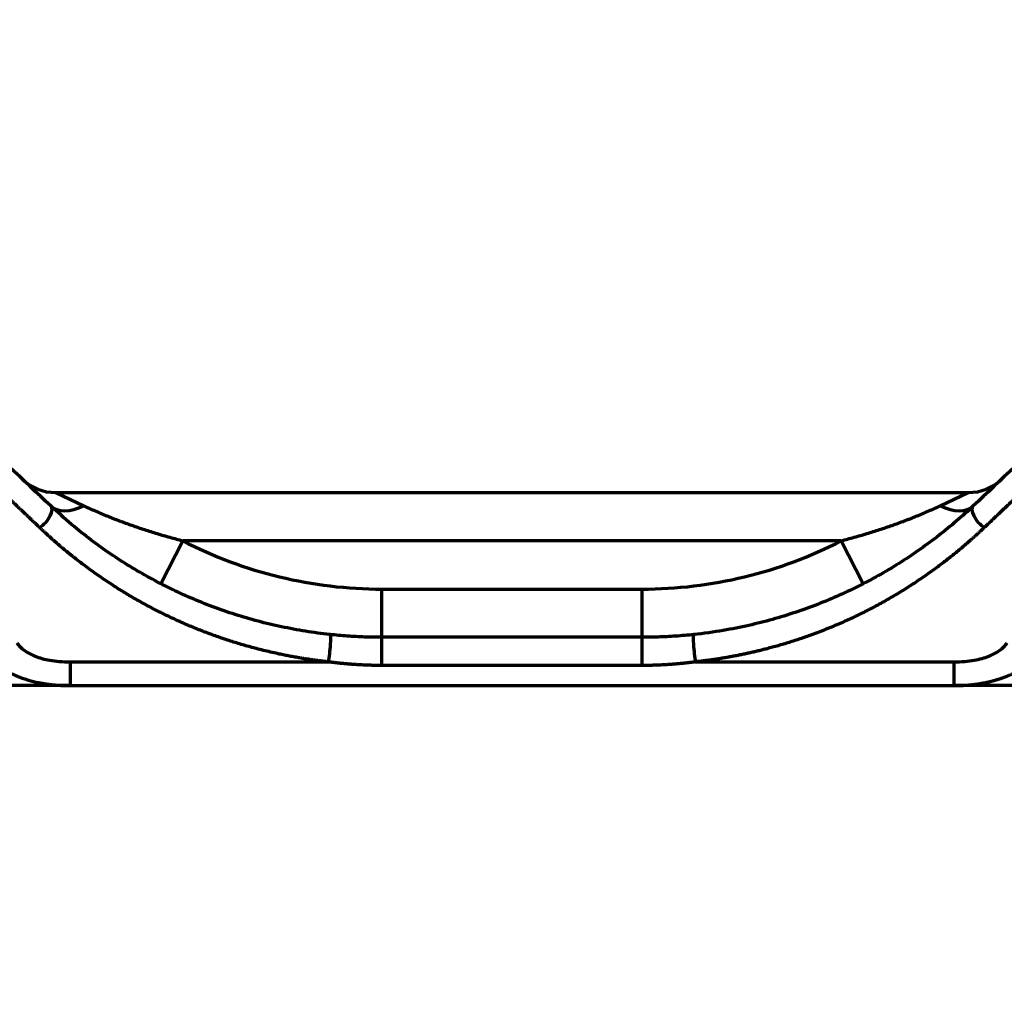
# Model space of a CAD drawing. Header units: millimetres. Extents: x -170 to 6906, y -2212 to 4257.
# Tile 89 of 256: x 4892 to 4953, y -1519 to -1458. Entities that reach past the tile are written whole.
import ezdxf

# ---------------------------------------------------------------- set-up
doc = ezdxf.new("R2010")
doc.units = ezdxf.units.MM
doc.layers.add('1', color=7, linetype='Continuous', true_color=0xffffff)

msp = doc.modelspace()

# ---------------------------------------------------------------- linework, layer by layer
at = {"color": 0, "lineweight": 18}
msp.add_arc((4772.638, -1241.784), 438.165, 198.70552, 161.36953, dxfattribs=at)
at = {"lineweight": 18}
msp.add_arc((5183.539, -1242.004), 932.341, 194.558741, 267.83623, dxfattribs=at)
at = {"layer": '1', "color": 0, "linetype": 'Continuous', "lineweight": 70}
for p, q in [((4894.284, -1487.784), (4950.993, -1487.784)), ((4894.284, -1487.784), (4896.029, -1488.606)), ((4949.248, -1488.606), (4950.993, -1487.784)), ((4900.808, -1493.451), (4902.182, -1490.784)), ((4943.095, -1490.784), (4902.182, -1490.784)), ((4944.469, -1493.451), (4943.095, -1490.784)), ((4914.551, -1493.784), (4930.726, -1493.784)), ((4914.551, -1496.784), (4914.551, -1493.784)), ((4930.726, -1496.784), (4930.726, -1493.784)), ((4930.726, -1496.784), (4914.551, -1496.784)), ((4914.551, -1498.534), (4914.551, -1496.784)), ((4930.726, -1498.534), (4930.726, -1496.784)), ((4895.177, -1498.31), (4895.177, -1499.784)), ((4895.177, -1498.31), (4911.225, -1498.31)), ((4930.726, -1498.534), (4914.551, -1498.534)), ((4934.052, -1498.31), (4950.1, -1498.31)), ((4950.1, -1498.31), (4950.1, -1499.784)), ((4895.177, -1499.784), (4885.69, -1499.784)), ((4895.177, -1499.784), (4950.1, -1499.784)), ((4959.587, -1499.784), (4950.1, -1499.784))]:
    msp.add_line(p, q, dxfattribs=at)
for centre, radius, start, end in [((4894.284, -1484.784), 3, 226.68468, 270), ((4950.993, -1484.784), 3, 270, 313.31532), ((4914.551, -1466.784), 27, 242.73396, 270), ((4930.726, -1466.784), 27, 270, 297.26604)]:
    msp.add_arc(centre, radius, start, end, dxfattribs=at)
for centre, major_axis, ratio, start_param, end_param in [((4893.285, -1489.339), (-0.686, -0.728), 0.478284, 1.101349, 3.141593), ((4896.029, -1486.429), (-2.058, -2.183), 0.586385, 0, 1.014412), ((4949.248, -1486.429), (-2.058, 2.183), 0.586385, 2.12718, 3.141593), ((4951.992, -1489.339), (0.686, -0.728), 0.478284, 3.141593, 5.181836), ((4911.225, -1497.605), (-0.107, -0.994), 0.106132, 0.793728, 3.141593), ((4934.052, -1497.605), (0.107, -0.994), 0.106132, 3.141593, 5.489457)]:
    msp.add_ellipse(centre, major_axis=major_axis, ratio=ratio, start_param=start_param, end_param=end_param, dxfattribs=at)
for points, degree in [([(4893.971, -1488.612), (4892.281, -1487.019), (4888.784, -1483.721), (4883.163, -1478.422), (4877.186, -1472.785), (4872.985, -1468.825), (4870.827, -1466.79)], 3), ([(4974.45, -1466.79), (4972.292, -1468.825), (4968.091, -1472.786), (4962.112, -1478.424), (4956.493, -1483.721), (4952.996, -1487.019), (4951.306, -1488.612)], 3), ([(4891.86, -1497.132), (4891.924, -1497.218), (4892.067, -1497.381), (4892.329, -1497.603), (4892.637, -1497.797), (4892.994, -1497.965), (4893.412, -1498.106), (4893.906, -1498.218), (4894.486, -1498.292), (4894.937, -1498.31), (4895.177, -1498.31)], 3), ([(4950.1, -1498.31), (4950.341, -1498.31), (4950.792, -1498.292), (4951.372, -1498.217), (4951.866, -1498.106), (4952.284, -1497.964), (4952.641, -1497.797), (4952.949, -1497.602), (4953.211, -1497.38), (4953.354, -1497.217), (4953.417, -1497.132)], 3), ([(4895.008, -1499.755), (4895.214, -1499.761)], 1), ([(4950.063, -1499.761), (4950.269, -1499.755)], 1)]:
    msp.add_open_spline(points, degree=degree, dxfattribs=at)
for points, knots in [([(4893.285, -1489.961), (4893.245, -1489.923), (4893.166, -1489.848), (4893.048, -1489.735), (4892.929, -1489.622), (4892.809, -1489.508), (4892.69, -1489.394), (4892.57, -1489.281), (4892.45, -1489.166), (4892.33, -1489.052), (4892.21, -1488.937), (4892.09, -1488.823), (4891.969, -1488.708), (4891.848, -1488.592), (4891.727, -1488.477), (4891.605, -1488.361), (4891.484, -1488.246), (4891.362, -1488.13), (4891.24, -1488.013), (4891.117, -1487.897), (4890.995, -1487.78), (4890.872, -1487.663), (4890.749, -1487.546), (4890.626, -1487.429), (4890.502, -1487.311), (4890.379, -1487.193), (4890.255, -1487.075), (4890.131, -1486.957), (4890.006, -1486.839), (4889.882, -1486.72), (4889.757, -1486.601), (4889.632, -1486.482), (4889.507, -1486.363), (4889.382, -1486.244), (4889.256, -1486.124), (4889.13, -1486.004), (4889.004, -1485.884), (4888.878, -1485.764), (4888.751, -1485.643), (4888.624, -1485.523), (4888.497, -1485.402), (4888.37, -1485.28), (4888.243, -1485.159), (4888.115, -1485.038), (4887.987, -1484.916), (4887.859, -1484.794), (4887.731, -1484.671), (4887.602, -1484.549), (4887.473, -1484.426), (4887.344, -1484.304), (4887.215, -1484.18), (4887.086, -1484.057), (4886.956, -1483.934), (4886.826, -1483.81), (4886.696, -1483.686), (4886.566, -1483.562), (4886.435, -1483.438), (4886.304, -1483.313), (4886.173, -1483.188), (4886.042, -1483.063), (4885.911, -1482.938), (4885.779, -1482.813), (4885.647, -1482.687), (4885.515, -1482.561), (4885.383, -1482.435), (4885.25, -1482.309), (4885.117, -1482.183), (4884.984, -1482.056), (4884.851, -1481.929), (4884.718, -1481.802), (4884.584, -1481.675), (4884.45, -1481.547), (4884.316, -1481.419), (4884.182, -1481.291), (4884.047, -1481.163), (4883.912, -1481.035), (4883.777, -1480.906), (4883.642, -1480.777), (4883.507, -1480.648), (4883.371, -1480.519), (4883.235, -1480.39), (4883.099, -1480.26), (4882.963, -1480.13), (4882.826, -1480), (4882.689, -1479.87), (4882.552, -1479.739), (4882.378, -1479.574), (4882.168, -1479.373), (4881.92, -1479.137), (4881.671, -1478.901), (4881.422, -1478.663), (4881.172, -1478.425), (4880.92, -1478.185), (4880.668, -1477.945), (4880.415, -1477.704), (4880.161, -1477.462), (4879.906, -1477.219), (4879.65, -1476.976), (4879.394, -1476.732), (4879.136, -1476.486), (4878.878, -1476.24), (4878.619, -1475.993), (4878.358, -1475.746), (4878.097, -1475.497), (4877.835, -1475.247), (4877.573, -1474.997), (4877.309, -1474.746), (4877.044, -1474.494), (4876.779, -1474.241), (4876.512, -1473.987), (4876.245, -1473.733), (4875.977, -1473.478), (4875.708, -1473.221), (4875.438, -1472.964), (4875.167, -1472.706), (4874.895, -1472.448), (4874.623, -1472.188), (4874.349, -1471.927), (4874.075, -1471.666), (4873.8, -1471.404), (4873.524, -1471.141), (4873.247, -1470.877), (4872.969, -1470.612), (4872.69, -1470.347), (4872.41, -1470.081), (4872.13, -1469.813), (4871.848, -1469.545), (4871.566, -1469.276), (4871.283, -1469.007), (4870.999, -1468.736), (4870.714, -1468.465), (4870.428, -1468.192), (4870.237, -1468.01), (4870.141, -1467.919)], [0, 0, 0, 0, 0.005381, 0.010768, 0.016161, 0.021561, 0.026967, 0.03238, 0.037799, 0.043225, 0.048657, 0.054096, 0.059541, 0.064992, 0.07045, 0.075915, 0.081385, 0.086863, 0.092346, 0.097837, 0.103333, 0.108836, 0.114346, 0.119862, 0.125385, 0.130914, 0.136449, 0.141991, 0.147539, 0.153094, 0.158656, 0.164223, 0.169798, 0.175378, 0.180966, 0.186559, 0.19216, 0.197766, 0.20338, 0.208999, 0.214626, 0.220258, 0.225897, 0.231543, 0.237195, 0.242854, 0.248519, 0.254191, 0.259869, 0.265554, 0.271245, 0.276943, 0.282647, 0.288358, 0.294075, 0.299799, 0.305529, 0.311266, 0.317009, 0.322759, 0.328515, 0.334278, 0.340047, 0.345823, 0.351606, 0.357395, 0.36319, 0.368992, 0.374801, 0.380616, 0.386438, 0.392266, 0.3981, 0.403942, 0.409789, 0.415644, 0.421505, 0.427372, 0.433246, 0.439126, 0.445014, 0.450907, 0.456807, 0.462714, 0.468627, 0.474547, 0.480473, 0.491126, 0.501808, 0.512517, 0.523255, 0.534022, 0.544817, 0.55564, 0.566492, 0.577372, 0.588281, 0.599218, 0.610184, 0.621178, 0.632201, 0.643252, 0.654331, 0.66544, 0.676576, 0.687741, 0.698935, 0.710157, 0.721408, 0.732687, 0.743995, 0.755331, 0.766696, 0.778089, 0.789511, 0.800962, 0.812441, 0.823949, 0.835485, 0.84705, 0.858644, 0.870266, 0.881917, 0.893596, 0.905304, 0.917041, 0.928806, 0.9406, 0.952423, 0.964274, 0.976154, 0.988063, 1, 1, 1, 1]), ([(4975.136, -1467.919), (4975.084, -1467.969), (4974.981, -1468.067), (4974.826, -1468.215), (4974.671, -1468.362), (4974.516, -1468.509), (4974.362, -1468.656), (4974.208, -1468.803), (4974.054, -1468.95), (4973.901, -1469.096), (4973.748, -1469.242), (4973.595, -1469.387), (4973.442, -1469.533), (4973.289, -1469.678), (4973.137, -1469.823), (4972.985, -1469.968), (4972.834, -1470.112), (4972.682, -1470.256), (4972.531, -1470.4), (4972.38, -1470.544), (4972.229, -1470.688), (4972.079, -1470.831), (4971.929, -1470.974), (4971.779, -1471.116), (4971.629, -1471.259), (4971.48, -1471.401), (4971.331, -1471.543), (4971.182, -1471.685), (4971.034, -1471.826), (4970.885, -1471.968), (4970.737, -1472.109), (4970.59, -1472.249), (4970.442, -1472.39), (4970.295, -1472.53), (4970.148, -1472.67), (4970.001, -1472.81), (4969.855, -1472.949), (4969.708, -1473.089), (4969.562, -1473.228), (4969.417, -1473.367), (4969.271, -1473.505), (4969.126, -1473.643), (4968.981, -1473.781), (4968.836, -1473.919), (4968.692, -1474.057), (4968.548, -1474.194), (4968.404, -1474.331), (4968.26, -1474.468), (4968.117, -1474.604), (4967.974, -1474.741), (4967.831, -1474.877), (4967.688, -1475.012), (4967.546, -1475.148), (4967.404, -1475.283), (4967.262, -1475.418), (4967.121, -1475.553), (4966.979, -1475.688), (4966.838, -1475.822), (4966.697, -1475.956), (4966.557, -1476.09), (4966.417, -1476.224), (4966.277, -1476.357), (4966.137, -1476.49), (4965.997, -1476.623), (4965.858, -1476.755), (4965.719, -1476.888), (4965.581, -1477.02), (4965.442, -1477.152), (4965.304, -1477.283), (4965.166, -1477.415), (4965.028, -1477.546), (4964.891, -1477.676), (4964.754, -1477.807), (4964.617, -1477.937), (4964.48, -1478.068), (4964.344, -1478.197), (4964.208, -1478.327), (4964.072, -1478.456), (4963.936, -1478.586), (4963.801, -1478.714), (4963.666, -1478.843), (4963.531, -1478.971), (4963.397, -1479.1), (4963.262, -1479.227), (4963.128, -1479.355), (4962.995, -1479.482), (4962.821, -1479.648), (4962.608, -1479.851), (4962.355, -1480.091), (4962.103, -1480.331), (4961.852, -1480.57), (4961.602, -1480.809), (4961.352, -1481.047), (4961.103, -1481.284), (4960.855, -1481.52), (4960.608, -1481.755), (4960.362, -1481.99), (4960.116, -1482.224), (4959.871, -1482.458), (4959.626, -1482.69), (4959.383, -1482.922), (4959.14, -1483.153), (4958.898, -1483.384), (4958.657, -1483.614), (4958.417, -1483.843), (4958.177, -1484.071), (4957.938, -1484.299), (4957.7, -1484.525), (4957.462, -1484.751), (4957.226, -1484.977), (4956.99, -1485.202), (4956.755, -1485.426), (4956.52, -1485.649), (4956.287, -1485.871), (4956.054, -1486.093), (4955.822, -1486.314), (4955.59, -1486.534), (4955.36, -1486.754), (4955.13, -1486.973), (4954.901, -1487.191), (4954.673, -1487.408), (4954.445, -1487.625), (4954.218, -1487.841), (4953.992, -1488.056), (4953.767, -1488.271), (4953.542, -1488.485), (4953.319, -1488.698), (4953.096, -1488.91), (4952.874, -1489.122), (4952.652, -1489.333), (4952.431, -1489.543), (4952.211, -1489.752), (4952.065, -1489.891), (4951.992, -1489.961)], [0, 0, 0, 0, 0.006464, 0.01292, 0.019367, 0.025806, 0.032236, 0.038658, 0.045072, 0.051477, 0.057874, 0.064262, 0.070642, 0.077014, 0.083378, 0.089733, 0.096079, 0.102417, 0.108747, 0.115069, 0.121382, 0.127686, 0.133983, 0.140271, 0.14655, 0.152821, 0.159084, 0.165339, 0.171585, 0.177823, 0.184052, 0.190273, 0.196486, 0.20269, 0.208886, 0.215073, 0.221252, 0.227423, 0.233586, 0.23974, 0.245885, 0.252023, 0.258152, 0.264272, 0.270385, 0.276489, 0.282584, 0.288672, 0.29475, 0.300821, 0.306883, 0.312937, 0.318983, 0.32502, 0.331049, 0.337069, 0.343081, 0.349085, 0.35508, 0.361068, 0.367046, 0.373017, 0.378979, 0.384933, 0.390878, 0.396815, 0.402744, 0.408664, 0.414576, 0.42048, 0.426376, 0.432263, 0.438142, 0.444012, 0.449874, 0.455728, 0.461574, 0.467411, 0.47324, 0.47906, 0.484872, 0.490676, 0.496472, 0.502259, 0.508038, 0.513809, 0.519571, 0.530515, 0.541437, 0.552337, 0.563214, 0.574069, 0.584901, 0.595712, 0.6065, 0.617265, 0.628009, 0.63873, 0.649428, 0.660105, 0.670759, 0.681391, 0.692001, 0.702588, 0.713154, 0.723697, 0.734218, 0.744717, 0.755193, 0.765647, 0.77608, 0.78649, 0.796878, 0.807243, 0.817587, 0.827909, 0.838208, 0.848485, 0.85874, 0.868974, 0.879185, 0.889374, 0.899541, 0.909686, 0.919809, 0.929909, 0.939988, 0.950045, 0.96008, 0.970093, 0.980084, 0.990053, 1, 1, 1, 1]), ([(4911.333, -1496.611), (4910.818, -1496.555), (4909.803, -1496.419), (4908.309, -1496.14), (4906.852, -1495.792), (4905.431, -1495.377), (4904.049, -1494.898), (4902.706, -1494.359), (4901.397, -1493.759), (4900.119, -1493.097), (4898.874, -1492.375), (4897.659, -1491.59), (4896.451, -1490.724), (4895.209, -1489.736), (4894.391, -1489.008), (4893.971, -1488.612)], [0, 0, 0, 0, 0.074666, 0.148263, 0.2217, 0.295154, 0.368543, 0.441855, 0.515633, 0.590382, 0.666301, 0.742579, 0.820799, 0.905231, 1, 1, 1, 1]), ([(4896.029, -1488.606), (4896.144, -1488.661), (4896.261, -1488.715), (4896.498, -1488.823), (4896.617, -1488.876), (4896.858, -1488.982), (4896.98, -1489.034), (4897.226, -1489.138), (4897.35, -1489.19), (4897.724, -1489.343), (4897.978, -1489.443), (4898.299, -1489.564), (4898.363, -1489.588), (4898.492, -1489.636), (4898.685, -1489.708), (4898.88, -1489.777), (4899.269, -1489.914), (4899.53, -1490.003), (4900.054, -1490.174), (4900.318, -1490.257), (4900.847, -1490.417), (4901.112, -1490.494), (4901.646, -1490.643), (4901.913, -1490.715), (4902.182, -1490.784)], [0, 0, 0, 0, 0.0625, 0.0625, 0.125, 0.125, 0.1875, 0.1875, 0.25, 0.25, 0.375, 0.375, 0.40625, 0.40625, 0.4375, 0.5, 0.5, 0.625, 0.625, 0.75, 0.75, 0.875, 0.875, 1, 1, 1, 1]), ([(4951.306, -1488.612), (4950.962, -1488.936), (4950.269, -1489.56), (4949.178, -1490.452), (4948.041, -1491.297), (4946.842, -1492.101), (4945.593, -1492.855), (4944.304, -1493.548), (4942.985, -1494.178), (4941.634, -1494.743), (4940.249, -1495.245), (4938.825, -1495.683), (4937.333, -1496.061), (4935.707, -1496.384), (4934.558, -1496.545), (4933.944, -1496.611)], [0, 0, 0, 0, 0.077546, 0.152729, 0.229043, 0.306164, 0.383471, 0.459897, 0.535165, 0.609653, 0.683746, 0.757722, 0.832015, 0.910953, 1, 1, 1, 1]), ([(4943.095, -1490.784), (4943.364, -1490.715), (4943.631, -1490.643), (4944.165, -1490.494), (4944.43, -1490.417), (4944.959, -1490.257), (4945.222, -1490.174), (4945.746, -1490.003), (4946.007, -1489.915), (4946.526, -1489.732), (4946.784, -1489.638), (4947.105, -1489.516), (4947.169, -1489.492), (4947.297, -1489.442), (4947.36, -1489.418), (4947.551, -1489.343), (4947.677, -1489.292), (4947.927, -1489.19), (4948.051, -1489.139), (4948.297, -1489.035), (4948.418, -1488.982), (4948.66, -1488.876), (4948.779, -1488.823), (4949.016, -1488.715), (4949.133, -1488.661), (4949.248, -1488.606)], [0, 0, 0, 0, 0.125, 0.125, 0.25, 0.25, 0.375, 0.375, 0.5, 0.5, 0.625, 0.625, 0.65625, 0.65625, 0.6875, 0.6875, 0.75, 0.75, 0.8125, 0.8125, 0.875, 0.875, 0.9375, 0.9375, 1, 1, 1, 1]), ([(4911.225, -1498.31), (4911.2, -1498.308), (4911.149, -1498.302), (4911.072, -1498.293), (4910.996, -1498.284), (4910.919, -1498.275), (4910.843, -1498.266), (4910.766, -1498.257), (4910.69, -1498.247), (4910.613, -1498.237), (4910.537, -1498.227), (4910.461, -1498.217), (4910.384, -1498.207), (4910.308, -1498.196), (4910.232, -1498.186), (4910.155, -1498.175), (4910.079, -1498.164), (4910.003, -1498.152), (4909.927, -1498.141), (4909.851, -1498.129), (4909.774, -1498.117), (4909.698, -1498.105), (4909.622, -1498.093), (4909.546, -1498.08), (4909.386, -1498.054), (4909.143, -1498.012), (4908.817, -1497.952), (4908.494, -1497.889), (4908.135, -1497.815), (4907.738, -1497.727), (4907.299, -1497.623), (4906.877, -1497.517), (4906.474, -1497.41), (4906.093, -1497.304), (4905.714, -1497.193), (4905.335, -1497.076), (4904.957, -1496.955), (4904.581, -1496.828), (4904.206, -1496.697), (4903.831, -1496.56), (4903.458, -1496.418), (4903.086, -1496.272), (4902.715, -1496.12), (4902.149, -1495.879), (4901.393, -1495.537), (4900.54, -1495.115), (4899.776, -1494.71), (4899.211, -1494.391), (4898.763, -1494.127), (4898.424, -1493.922), (4898.084, -1493.709), (4897.726, -1493.479), (4897.353, -1493.232), (4896.968, -1492.968), (4896.585, -1492.698), (4896.206, -1492.421), (4895.831, -1492.138), (4895.539, -1491.911), (4895.328, -1491.743), (4895.196, -1491.638), (4895.065, -1491.531), (4894.934, -1491.424), (4894.804, -1491.316), (4894.674, -1491.207), (4894.545, -1491.098), (4894.417, -1490.988), (4894.289, -1490.877), (4894.162, -1490.765), (4894.035, -1490.652), (4893.908, -1490.539), (4893.783, -1490.425), (4893.657, -1490.31), (4893.533, -1490.195), (4893.408, -1490.078), (4893.326, -1490), (4893.285, -1489.961)], [0, 0, 0, 0, 0.003584, 0.007169, 0.010756, 0.014343, 0.017931, 0.021521, 0.025112, 0.028704, 0.032298, 0.035893, 0.03949, 0.043087, 0.046687, 0.050288, 0.05389, 0.057495, 0.0611, 0.064708, 0.068317, 0.071929, 0.075542, 0.079157, 0.082773, 0.098351, 0.113896, 0.129411, 0.144899, 0.165769, 0.187137, 0.209011, 0.227852, 0.246757, 0.26573, 0.284777, 0.303902, 0.323111, 0.342407, 0.361796, 0.381282, 0.40087, 0.420564, 0.440369, 0.491774, 0.543731, 0.58294, 0.622221, 0.642048, 0.66221, 0.682712, 0.703557, 0.727498, 0.751548, 0.775711, 0.799993, 0.824398, 0.848932, 0.857731, 0.866539, 0.875358, 0.884187, 0.893026, 0.901877, 0.910738, 0.91961, 0.928494, 0.937389, 0.946297, 0.955216, 0.964147, 0.973091, 0.982048, 0.991017, 1, 1, 1, 1]), ([(4951.992, -1489.961), (4951.972, -1489.981), (4951.93, -1490.02), (4951.868, -1490.078), (4951.806, -1490.137), (4951.743, -1490.195), (4951.681, -1490.254), (4951.618, -1490.312), (4951.554, -1490.37), (4951.491, -1490.428), (4951.427, -1490.485), (4951.364, -1490.543), (4951.299, -1490.601), (4951.235, -1490.658), (4951.171, -1490.715), (4951.106, -1490.773), (4951.041, -1490.83), (4950.976, -1490.887), (4950.841, -1491.004), (4950.636, -1491.179), (4950.36, -1491.411), (4950.083, -1491.637), (4949.714, -1491.931), (4949.246, -1492.292), (4948.738, -1492.664), (4948.291, -1492.98), (4947.912, -1493.24), (4947.536, -1493.489), (4947.162, -1493.729), (4946.788, -1493.961), (4946.412, -1494.187), (4946.034, -1494.408), (4945.654, -1494.623), (4945.271, -1494.831), (4944.887, -1495.034), (4944.5, -1495.232), (4944.111, -1495.423), (4943.72, -1495.609), (4943.326, -1495.789), (4942.77, -1496.034), (4942.046, -1496.334), (4941.334, -1496.603), (4940.806, -1496.79), (4940.465, -1496.906), (4940.122, -1497.019), (4939.777, -1497.127), (4939.433, -1497.231), (4939.092, -1497.33), (4938.754, -1497.423), (4938.483, -1497.495), (4938.278, -1497.548), (4938.139, -1497.583), (4937.999, -1497.617), (4937.859, -1497.651), (4937.719, -1497.684), (4937.578, -1497.717), (4937.438, -1497.748), (4937.298, -1497.779), (4937.158, -1497.81), (4937.017, -1497.84), (4936.877, -1497.869), (4936.736, -1497.897), (4936.595, -1497.925), (4936.455, -1497.952), (4936.314, -1497.978), (4936.173, -1498.004), (4936.032, -1498.029), (4935.891, -1498.053), (4935.75, -1498.077), (4935.609, -1498.1), (4935.468, -1498.123), (4935.327, -1498.144), (4935.185, -1498.166), (4935.044, -1498.186), (4934.902, -1498.206), (4934.761, -1498.225), (4934.619, -1498.243), (4934.477, -1498.261), (4934.336, -1498.278), (4934.194, -1498.295), (4934.099, -1498.305), (4934.052, -1498.31)], [0, 0, 0, 0, 0.0045, 0.009003, 0.013508, 0.018016, 0.022526, 0.02704, 0.031556, 0.036075, 0.040596, 0.045121, 0.049648, 0.054178, 0.058712, 0.063248, 0.067787, 0.072329, 0.076874, 0.095892, 0.114748, 0.133443, 0.15198, 0.188522, 0.225595, 0.249706, 0.273344, 0.296513, 0.319108, 0.341567, 0.363895, 0.386096, 0.408176, 0.430138, 0.451988, 0.47373, 0.49537, 0.516913, 0.538363, 0.559727, 0.607065, 0.65381, 0.671234, 0.688662, 0.706099, 0.723549, 0.740857, 0.757881, 0.774624, 0.791091, 0.797961, 0.804818, 0.811665, 0.818502, 0.825328, 0.832144, 0.838949, 0.845746, 0.852533, 0.85931, 0.866079, 0.872839, 0.879591, 0.886335, 0.893071, 0.899799, 0.906521, 0.913235, 0.919942, 0.926643, 0.933337, 0.940026, 0.946709, 0.953386, 0.960059, 0.966726, 0.973389, 0.980048, 0.986702, 0.993353, 1, 1, 1, 1]), ([(4914.551, -1496.784), (4914.192, -1496.784), (4913.474, -1496.771), (4912.399, -1496.713), (4911.687, -1496.649), (4911.333, -1496.611)], [0, 0, 0, 0, 0.333214, 0.66624, 1, 1, 1, 1]), ([(4933.944, -1496.611), (4933.562, -1496.652), (4932.823, -1496.718), (4931.748, -1496.773), (4931.057, -1496.784), (4930.726, -1496.784)], [0, 0, 0, 0, 0.359397, 0.692497, 1, 1, 1, 1]), ([(4889.544, -1497.545), (4889.551, -1497.554), (4889.566, -1497.571), (4889.588, -1497.596), (4889.61, -1497.622), (4889.632, -1497.647), (4889.654, -1497.672), (4889.677, -1497.697), (4889.7, -1497.722), (4889.723, -1497.747), (4889.746, -1497.771), (4889.769, -1497.796), (4889.792, -1497.82), (4889.816, -1497.844), (4889.839, -1497.868), (4889.863, -1497.892), (4889.887, -1497.916), (4889.911, -1497.939), (4889.935, -1497.963), (4889.96, -1497.986), (4889.984, -1498.009), (4890.009, -1498.032), (4890.034, -1498.055), (4890.059, -1498.077), (4890.084, -1498.1), (4890.109, -1498.122), (4890.134, -1498.144), (4890.16, -1498.166), (4890.185, -1498.188), (4890.211, -1498.21), (4890.237, -1498.232), (4890.263, -1498.253), (4890.289, -1498.274), (4890.316, -1498.295), (4890.342, -1498.316), (4890.369, -1498.337), (4890.395, -1498.358), (4890.422, -1498.378), (4890.449, -1498.398), (4890.476, -1498.419), (4890.503, -1498.439), (4890.614, -1498.519), (4890.816, -1498.656), (4891.12, -1498.839), (4891.444, -1499.007), (4891.759, -1499.15), (4892.063, -1499.27), (4892.356, -1499.372), (4892.665, -1499.465), (4892.989, -1499.548), (4893.236, -1499.6), (4893.397, -1499.63), (4893.468, -1499.642), (4893.54, -1499.655), (4893.614, -1499.667), (4893.689, -1499.678), (4893.766, -1499.689), (4893.844, -1499.7), (4893.924, -1499.71), (4894.004, -1499.719), (4894.087, -1499.728), (4894.17, -1499.737), (4894.255, -1499.745), (4894.341, -1499.752), (4894.429, -1499.758), (4894.518, -1499.764), (4894.608, -1499.769), (4894.7, -1499.774), (4894.793, -1499.778), (4894.887, -1499.78), (4894.983, -1499.782), (4895.08, -1499.784), (4895.145, -1499.784), (4895.177, -1499.784)], [0, 0, 0, 0, 0.00578, 0.011559, 0.017335, 0.023109, 0.02888, 0.034649, 0.040416, 0.046179, 0.05194, 0.057697, 0.063451, 0.069203, 0.074951, 0.080695, 0.086436, 0.092174, 0.097908, 0.103638, 0.109364, 0.115087, 0.120805, 0.12652, 0.13223, 0.137936, 0.143638, 0.149336, 0.15503, 0.160719, 0.166404, 0.172084, 0.17776, 0.183431, 0.189099, 0.194761, 0.200419, 0.206072, 0.211721, 0.217365, 0.223005, 0.228639, 0.28612, 0.344622, 0.404105, 0.464491, 0.512027, 0.561225, 0.612032, 0.664355, 0.718164, 0.729074, 0.740174, 0.751463, 0.762939, 0.774603, 0.78645, 0.798481, 0.810693, 0.823085, 0.835656, 0.848404, 0.861329, 0.874429, 0.887704, 0.901151, 0.91477, 0.928559, 0.942516, 0.956641, 0.970931, 0.985384, 1, 1, 1, 1]), ([(4950.1, -1499.784), (4950.116, -1499.784), (4950.149, -1499.784), (4950.199, -1499.784), (4950.248, -1499.783), (4950.298, -1499.782), (4950.347, -1499.781), (4950.395, -1499.78), (4950.444, -1499.779), (4950.492, -1499.777), (4950.54, -1499.775), (4950.588, -1499.773), (4950.636, -1499.771), (4950.684, -1499.769), (4950.731, -1499.766), (4950.778, -1499.763), (4950.825, -1499.76), (4950.872, -1499.757), (4950.918, -1499.753), (4950.964, -1499.75), (4951.01, -1499.746), (4951.056, -1499.742), (4951.101, -1499.737), (4951.147, -1499.733), (4951.192, -1499.728), (4951.237, -1499.723), (4951.281, -1499.718), (4951.326, -1499.713), (4951.37, -1499.708), (4951.414, -1499.702), (4951.457, -1499.697), (4951.501, -1499.691), (4951.544, -1499.685), (4951.587, -1499.678), (4951.63, -1499.672), (4951.672, -1499.665), (4951.714, -1499.659), (4951.756, -1499.652), (4951.798, -1499.645), (4951.839, -1499.637), (4951.881, -1499.63), (4951.922, -1499.622), (4951.962, -1499.615), (4952.003, -1499.607), (4952.043, -1499.599), (4952.083, -1499.591), (4952.123, -1499.582), (4952.162, -1499.574), (4952.201, -1499.565), (4952.24, -1499.557), (4952.279, -1499.548), (4952.317, -1499.539), (4952.355, -1499.53), (4952.393, -1499.52), (4952.431, -1499.511), (4952.468, -1499.501), (4952.505, -1499.492), (4952.542, -1499.482), (4952.578, -1499.472), (4952.615, -1499.462), (4952.651, -1499.452), (4952.686, -1499.442), (4952.722, -1499.431), (4952.757, -1499.421), (4952.792, -1499.41), (4952.827, -1499.4), (4952.861, -1499.389), (4952.895, -1499.378), (4952.929, -1499.367), (4952.963, -1499.356), (4952.996, -1499.345), (4953.029, -1499.334), (4953.062, -1499.322), (4953.094, -1499.311), (4953.127, -1499.3), (4953.159, -1499.288), (4953.19, -1499.277), (4953.222, -1499.265), (4953.253, -1499.253), (4953.284, -1499.241), (4953.315, -1499.23), (4953.345, -1499.218), (4953.375, -1499.206), (4953.405, -1499.194), (4953.435, -1499.182), (4953.464, -1499.17), (4953.506, -1499.152), (4953.56, -1499.129), (4953.627, -1499.1), (4953.693, -1499.07), (4953.759, -1499.039), (4953.825, -1499.008), (4953.889, -1498.976), (4953.954, -1498.944), (4954.018, -1498.911), (4954.081, -1498.877), (4954.144, -1498.842), (4954.206, -1498.807), (4954.268, -1498.772), (4954.329, -1498.735), (4954.39, -1498.699), (4954.449, -1498.661), (4954.509, -1498.623), (4954.568, -1498.584), (4954.626, -1498.545), (4954.683, -1498.505), (4954.74, -1498.464), (4954.796, -1498.423), (4954.852, -1498.382), (4954.907, -1498.34), (4954.961, -1498.297), (4955.015, -1498.254), (4955.068, -1498.21), (4955.12, -1498.165), (4955.171, -1498.121), (4955.222, -1498.075), (4955.272, -1498.029), (4955.321, -1497.983), (4955.37, -1497.936), (4955.418, -1497.889), (4955.465, -1497.841), (4955.511, -1497.793), (4955.557, -1497.744), (4955.602, -1497.695), (4955.646, -1497.646), (4955.69, -1497.596), (4955.719, -1497.562), (4955.733, -1497.545)], [0, 0, 0, 0, 0.007415, 0.014806, 0.022174, 0.029518, 0.036839, 0.044135, 0.051407, 0.058655, 0.065879, 0.073078, 0.080252, 0.087402, 0.094527, 0.101627, 0.108702, 0.115752, 0.122777, 0.129776, 0.13675, 0.143699, 0.150622, 0.15752, 0.164392, 0.171238, 0.178059, 0.184853, 0.191622, 0.198365, 0.205081, 0.211772, 0.218435, 0.225072, 0.231683, 0.238266, 0.244822, 0.25135, 0.257852, 0.264325, 0.270771, 0.277189, 0.283579, 0.289942, 0.296276, 0.302582, 0.308859, 0.315109, 0.32133, 0.327522, 0.333686, 0.339822, 0.345928, 0.352007, 0.358056, 0.364077, 0.370069, 0.376032, 0.381967, 0.387872, 0.393747, 0.399593, 0.405409, 0.411194, 0.41695, 0.422675, 0.428369, 0.434033, 0.439666, 0.445268, 0.450839, 0.456378, 0.461886, 0.467363, 0.472809, 0.478222, 0.483605, 0.488955, 0.494274, 0.499561, 0.504817, 0.51004, 0.515232, 0.520392, 0.525519, 0.530615, 0.535679, 0.547414, 0.559148, 0.570882, 0.582613, 0.594341, 0.606066, 0.617786, 0.629503, 0.641214, 0.652921, 0.664624, 0.676321, 0.688015, 0.699704, 0.711389, 0.723068, 0.734741, 0.746406, 0.758063, 0.769711, 0.781349, 0.792977, 0.804594, 0.8162, 0.827795, 0.839377, 0.850947, 0.862505, 0.874049, 0.88558, 0.897097, 0.908598, 0.920085, 0.931555, 0.943008, 0.954444, 0.965862, 0.977261, 0.988641, 1, 1, 1, 1]), ([(4914.551, -1498.534), (4914.531, -1498.534), (4914.49, -1498.534), (4914.43, -1498.534), (4914.369, -1498.533), (4914.307, -1498.533), (4914.246, -1498.532), (4914.185, -1498.531), (4914.124, -1498.53), (4914.063, -1498.529), (4914.001, -1498.528), (4913.94, -1498.526), (4913.878, -1498.525), (4913.816, -1498.523), (4913.755, -1498.521), (4913.693, -1498.519), (4913.631, -1498.517), (4913.569, -1498.514), (4913.507, -1498.512), (4913.445, -1498.509), (4913.383, -1498.506), (4913.321, -1498.503), (4913.258, -1498.5), (4913.196, -1498.497), (4913.133, -1498.493), (4913.071, -1498.489), (4913.008, -1498.486), (4912.946, -1498.482), (4912.883, -1498.477), (4912.82, -1498.473), (4912.757, -1498.469), (4912.694, -1498.464), (4912.631, -1498.459), (4912.568, -1498.454), (4912.505, -1498.449), (4912.441, -1498.444), (4912.378, -1498.438), (4912.315, -1498.433), (4912.251, -1498.427), (4912.188, -1498.421), (4912.124, -1498.415), (4912.06, -1498.409), (4911.996, -1498.402), (4911.933, -1498.395), (4911.869, -1498.389), (4911.805, -1498.382), (4911.741, -1498.374), (4911.676, -1498.367), (4911.612, -1498.359), (4911.548, -1498.352), (4911.483, -1498.344), (4911.419, -1498.336), (4911.354, -1498.327), (4911.29, -1498.319), (4911.247, -1498.313), (4911.225, -1498.31)], [0, 0, 0, 0, 0.018174, 0.03637, 0.054589, 0.072831, 0.091096, 0.109385, 0.127697, 0.146033, 0.164394, 0.182779, 0.201189, 0.219624, 0.238084, 0.25657, 0.275081, 0.293619, 0.312183, 0.330773, 0.34939, 0.368034, 0.386706, 0.405404, 0.424131, 0.442886, 0.461669, 0.48048, 0.49932, 0.518189, 0.537088, 0.556015, 0.574973, 0.59396, 0.612977, 0.632025, 0.651103, 0.670213, 0.689353, 0.708524, 0.727727, 0.746962, 0.766229, 0.785527, 0.804859, 0.824222, 0.843619, 0.863049, 0.882512, 0.902008, 0.921538, 0.941102, 0.9607, 0.980333, 1, 1, 1, 1]), ([(4934.052, -1498.31), (4934.03, -1498.313), (4933.987, -1498.319), (4933.923, -1498.327), (4933.858, -1498.336), (4933.794, -1498.344), (4933.729, -1498.352), (4933.665, -1498.359), (4933.601, -1498.367), (4933.536, -1498.374), (4933.472, -1498.382), (4933.408, -1498.389), (4933.344, -1498.395), (4933.281, -1498.402), (4933.217, -1498.409), (4933.153, -1498.415), (4933.089, -1498.421), (4933.026, -1498.427), (4932.962, -1498.433), (4932.899, -1498.438), (4932.835, -1498.444), (4932.772, -1498.449), (4932.709, -1498.454), (4932.646, -1498.459), (4932.583, -1498.464), (4932.52, -1498.469), (4932.457, -1498.473), (4932.394, -1498.477), (4932.331, -1498.482), (4932.269, -1498.486), (4932.206, -1498.489), (4932.144, -1498.493), (4932.081, -1498.497), (4932.019, -1498.5), (4931.956, -1498.503), (4931.894, -1498.506), (4931.832, -1498.509), (4931.77, -1498.512), (4931.708, -1498.514), (4931.646, -1498.517), (4931.584, -1498.519), (4931.522, -1498.521), (4931.461, -1498.523), (4931.399, -1498.525), (4931.337, -1498.526), (4931.276, -1498.528), (4931.214, -1498.529), (4931.153, -1498.53), (4931.092, -1498.531), (4931.031, -1498.532), (4930.97, -1498.533), (4930.908, -1498.533), (4930.847, -1498.534), (4930.787, -1498.534), (4930.746, -1498.534), (4930.726, -1498.534)], [0, 0, 0, 0, 0.019667, 0.0393, 0.058898, 0.078462, 0.097992, 0.117489, 0.136952, 0.156381, 0.175778, 0.195142, 0.214473, 0.233772, 0.253039, 0.272273, 0.291476, 0.310648, 0.329788, 0.348897, 0.367976, 0.387023, 0.406041, 0.425028, 0.443985, 0.462913, 0.481811, 0.50068, 0.51952, 0.538332, 0.557115, 0.575869, 0.594596, 0.613295, 0.631966, 0.650611, 0.669228, 0.687818, 0.706382, 0.724919, 0.743431, 0.761916, 0.780377, 0.798811, 0.817221, 0.835606, 0.853967, 0.872303, 0.890616, 0.908904, 0.927169, 0.945411, 0.96363, 0.981826, 1, 1, 1, 1])]:
    msp.add_open_spline(points, degree=3, knots=knots, dxfattribs=at)

doc.saveas('drawing.dxf')
